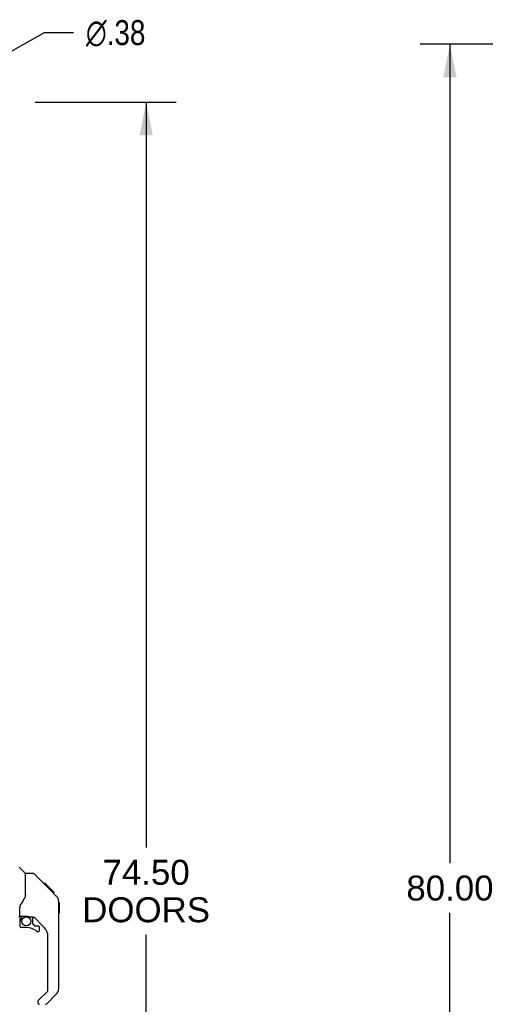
# Model space of a CAD drawing. Header units: inches. Extents: x 0 to 268, y 0 to 174.
# Tile 12 of 77: x 31 to 53, y 83 to 130. Entities that reach past the tile are written whole.
import ezdxf

# ---------------------------------------------------------------- set-up
doc = ezdxf.new("R2010")
doc.units = ezdxf.units.IN
doc.header["$LTSCALE"] = 14.749625
doc.header["$MEASUREMENT"] = 0
doc.layers.get('0').update_dxf_attribs({"linetype": 'CONTINUOUS'})
for name, color, linetype in [('DIMENSIONS', 7, 'CONTINUOUS'), ('LEFTHAND_DOOR_ASSEMBLY', 7, 'CONTINUOUS'), ('RIGHTHAND_DOOR_ASSEMBLY', 7, 'CONTINUOUS')]:
    doc.layers.add(name, color=color, linetype=linetype)
doc.styles.get("Standard").update_dxf_attribs({"font": 'arial.ttf'})
doc.styles.add('TEXTSTYLE_1', font='gdt', dxfattribs={"width": 0.8})
doc.dimstyles.new('DIMSTYLE_1', dxfattribs={"dimtxt": 1.183125, "dimasz": 1.5775, "dimexe": 0.09, "dimexo": 0.07, "dimgap": 0.0375, "dimtad": 0, "dimtih": 1, "dimtoh": 1, "dimzin": 4, "dimdsep": 46, "dimtxsty": 'Standard', "dimblk": '_FILLED', "dimblk1": '_FILLED', "dimblk2": '_FILLED', "dimcen": 0.09, "dimadec": 3, "dimazin": 1, "dimtfac": 1, "dimtdec": 3, "dimtofl": 0, "dimtmove": 0, "dimatfit": 3, "dimldrblk": '_FILLED', "dimfxl": 0, "dimtolj": 1, "dimtzin": 4, "dimarcsym": 0})
doc.dimstyles.new('DIMSTYLE_2', dxfattribs={"dimtxt": 1.183125, "dimasz": 1.5775, "dimexe": 0.09, "dimexo": 0.07, "dimgap": 0.09, "dimtad": 0, "dimtih": 1, "dimtoh": 1, "dimzin": 4, "dimdsep": 46, "dimtxsty": 'Standard', "dimblk": '_FILLED', "dimblk1": '_FILLED', "dimblk2": '_FILLED', "dimcen": 0.09, "dimadec": 3, "dimazin": 1, "dimtfac": 1, "dimtdec": 3, "dimtofl": 0, "dimtmove": 0, "dimatfit": 1, "dimldrblk": '_FILLED', "dimfxl": 0, "dimtolj": 1, "dimtzin": 4, "dimarcsym": 0})

# ---------------------------------------------------------------- blocks, each defined once
blk = doc.blocks.new('_FILLED')
at = {"color": 0, "linetype": 'ByBlock'}
blk.add_solid([(0, 0), (-1, 0.2), (-1, -0.2)], dxfattribs=at)
blk = doc.blocks.new('*D9')
at = {"layer": 'DIMENSIONS', "color": 2, "linetype": 'Continuous'}
for p, q in [((31.472, 125.657), (38.146, 125.657)), ((36.727, 125.657), (36.727, 90.335)), ((36.727, 51.157), (36.727, 86.194)), ((31.472, 51.157), (38.146, 51.157))]:
    blk.add_line(p, q, dxfattribs=at)
at = {"layer": 'DIMENSIONS', "color": 2, "linetype": 'Continuous', "xscale": 1.5775, "yscale": 1.5775, "zscale": 1.5775}
for p, rotation in [((36.727, 125.657), 90), ((36.727, 51.157), 270)]:
    blk.add_blockref('_FILLED', p, dxfattribs=dict(at, rotation=rotation))
at = {"layer": 'DIMENSIONS', "color": 2, "linetype": 'Continuous', "insert": (36.727, 89.744), "char_height": 1.1831, "width": 6.05197, "attachment_point": 2, "line_spacing_factor": 0.9}
blk.add_mtext('74.50\\PDOORS', dxfattribs=at)
blk = doc.blocks.new('*D18')
at = {"layer": 'DIMENSIONS', "color": 2, "linetype": 'Continuous'}
for p, q in [((53.166, 128.407), (49.713, 128.407)), ((51.132, 128.407), (51.132, 89.59)), ((51.132, 48.407), (51.132, 87.224)), ((53.166, 48.407), (49.713, 48.407))]:
    blk.add_line(p, q, dxfattribs=at)
at = {"layer": 'DIMENSIONS', "color": 2, "linetype": 'Continuous', "xscale": 1.5775, "yscale": 1.5775, "zscale": 1.5775}
for p, rotation in [((51.132, 128.407), 90), ((51.132, 48.407), 270)]:
    blk.add_blockref('_FILLED', p, dxfattribs=dict(at, rotation=rotation))
at = {"layer": 'DIMENSIONS', "color": 2, "linetype": 'Continuous', "insert": (51.132, 88.999), "char_height": 1.1831, "width": 4.13434, "attachment_point": 2, "line_spacing_factor": 0.9}
blk.add_mtext('80.00', dxfattribs=at)
blk = doc.blocks.new('*D22')
at = {"layer": 'DIMENSIONS', "color": 2, "linetype": 'Continuous'}
for p, q in [((28.845, 127.249), (31.903, 128.954)), ((31.903, 128.954), (33.283, 128.954))]:
    blk.add_line(p, q, dxfattribs=at)
at = {"layer": 'DIMENSIONS', "color": 2, "linetype": 'Continuous', "xscale": 1.5775, "yscale": 1.5775, "zscale": 1.5775, "rotation": 209.1540166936}
blk.add_blockref('_FILLED', (28.845, 127.249), dxfattribs=at)
at = {"layer": 'DIMENSIONS', "color": 2, "linetype": 'Continuous', "insert": (33.875, 129.546), "char_height": 1.18312, "width": 3.87338, "attachment_point": 1, "line_spacing_factor": 0.9, "style": 'TEXTSTYLE_1'}
blk.add_mtext('{\\fgdt;n}\\fArial;.38', dxfattribs=at)

msp = doc.modelspace()

# ---------------------------------------------------------------- linework, layer by layer
at = {"layer": 'LEFTHAND_DOOR_ASSEMBLY', "color": 7, "linetype": 'Continuous'}
for p, q in [((31.002, 89.102), (30.705, 89.4)), ((31.369, 89.096), (31.008, 89.096)), ((31.008, 87.992), (31.008, 89.096)), ((32.19, 88.308), (31.425, 89.073)), ((31.946, 88.619), (31.879, 88.619)), ((31.953, 88.611), (31.887, 88.611)), ((31.963, 88.602), (31.896, 88.602)), ((31.97, 88.595), (31.903, 88.595)), ((31.978, 88.587), (31.911, 88.587)), ((31.997, 88.567), (31.93, 88.567)), ((31.946, 88.619), (32.273, 88.292)), ((32.02, 88.545), (31.953, 88.545)), ((32.043, 88.521), (31.976, 88.521)), ((32.067, 88.498), (32, 88.498)), ((32.091, 88.474), (32.024, 88.474)), ((32.114, 88.45), (32.047, 88.45)), ((32.107, 88.391), (32.063, 88.435)), ((32.136, 88.428), (32.07, 88.428)), ((32.157, 88.408), (32.09, 88.408)), ((32.174, 88.391), (32.107, 88.391)), ((32.187, 88.378), (32.12, 88.378)), ((32.191, 88.373), (32.124, 88.373)), ((32.193, 88.371), (32.126, 88.371)), ((32.194, 88.371), (32.127, 88.371)), ((32.194, 88.37), (32.128, 88.37)), ((32.197, 88.368), (32.13, 88.368)), ((32.201, 88.363), (32.135, 88.363)), ((32.207, 88.357), (32.141, 88.357)), ((32.221, 88.344), (32.154, 88.344)), ((32.189, 88.308), (32.163, 88.335)), ((32.236, 88.329), (32.169, 88.329)), ((32.244, 88.321), (32.177, 88.321)), ((32.251, 88.314), (32.184, 88.314)), ((32.189, 88.308), (32.468, 88.029)), ((32.263, 88.302), (32.196, 88.302)), ((32.268, 88.297), (32.201, 88.297)), ((32.271, 88.293), (32.204, 88.293)), ((32.273, 88.292), (32.206, 88.292)), ((32.272, 88.292), (32.206, 88.292)), ((32.273, 88.291), (32.206, 88.291)), ((32.362, 88.203), (32.273, 88.291)), ((31.008, 88.054), (30.987, 87.996)), ((32.291, 88.207), (32.357, 88.207)), ((32.359, 88.205), (32.292, 88.205)), ((32.362, 88.203), (32.295, 88.203)), ((32.583, 87.752), (32.582, 87.782)), ((32.583, 83.649), (32.583, 87.752)), ((30.732, 87.069), (30.732, 87.475)), ((32.602, 87.701), (32.583, 87.721)), ((32.602, 87.701), (32.602, 87.224)), ((30.732, 86.852), (30.732, 86.614)), ((30.752, 87.071), (31.047, 87.071)), ((30.79, 86.991), (30.87, 87.071)), ((30.796, 86.985), (30.793, 86.988)), ((30.8, 86.981), (30.796, 86.985)), ((30.804, 86.977), (30.8, 86.981)), ((31.32, 87.029), (31.232, 87.029)), ((31.362, 86.698), (31.362, 87.024)), ((31.898, 86.533), (31.397, 87.034)), ((32.602, 87.224), (32.583, 87.205)), ((31.047, 86.535), (30.811, 86.535)), ((31.366, 86.689), (31.438, 86.617)), ((31.446, 86.614), (31.599, 86.614)), ((31.677, 86.416), (31.677, 86.535)), ((32.071, 83.563), (32.071, 86.115)), ((31.612, 83.072), (32.048, 83.508)), ((32.467, 83.371), (32.015, 82.918)), ((31.599, 83.039), (31.599, 82.974))]:
    msp.add_line(p, q, dxfattribs=at)
for points in [[(31.425, 89.073), (31.417, 89.08), (31.409, 89.086), (31.399, 89.09), (31.39, 89.093), (31.379, 89.095), (31.369, 89.096)], [(32.163, 88.335), (32.149, 88.348), (32.107, 88.391)], [(30.987, 87.996), (30.957, 87.928), (30.92, 87.857), (30.878, 87.785), (30.831, 87.712), (30.786, 87.646)], [(32.583, 87.752), (32.582, 87.782), (32.576, 87.823), (32.567, 87.863), (32.553, 87.902), (32.535, 87.939), (32.513, 87.975), (32.488, 88.007), (32.468, 88.029)], [(30.786, 87.646), (30.774, 87.629), (30.759, 87.6), (30.747, 87.568), (30.738, 87.534), (30.733, 87.5), (30.732, 87.475)], [(30.804, 86.977), (30.795, 86.967), (30.786, 86.956), (30.779, 86.944), (30.772, 86.932), (30.766, 86.919), (30.761, 86.906), (30.757, 86.893), (30.755, 86.879), (30.753, 86.866), (30.752, 86.852)], [(30.793, 86.988), (30.792, 86.989), (30.791, 86.99), (30.79, 86.991), (30.79, 86.991)], [(31.047, 87.071), (31.055, 87.07), (31.075, 87.069), (31.095, 87.067), (31.115, 87.063), (31.135, 87.059), (31.153, 87.053), (31.169, 87.048), (31.183, 87.043), (31.195, 87.039), (31.205, 87.035), (31.215, 87.032), (31.223, 87.03), (31.231, 87.029), (31.232, 87.029)]]:
    msp.add_lwpolyline(points, dxfattribs=at)
msp.add_circle((31.047, 86.83), 0.217, dxfattribs=at)
for centre, radius, start, end in [((30.988, 89.088), 0.0197, 0, 45), ((32.15, 87.736), 0.433, 42.2386, 42.7273), ((30.693, 87.069), 0.0394, 270, 360), ((30.752, 87.09), 0.0197, 180, 270), ((30.929, 86.852), 0.197, 135, 180), ((31.32, 86.832), 0.197, 45, 90), ((30.811, 86.614), 0.0787, 180, 270), ((31.047, 85.748), 0.787, 50.4788, 90), ((31.374, 86.698), 0.0118, 180, 225), ((31.446, 86.626), 0.0118, 225, 270), ((31.599, 86.416), 0.0787, 230.4788, 360), ((31.599, 86.535), 0.0787, 0, 90), ((31.48, 86.115), 0.591, 0, 45), ((31.992, 83.563), 0.0787, 315, 360), ((32.189, 83.649), 0.394, 315, 360), ((31.646, 83.039), 0.0472, 135, 180), ((31.677, 82.974), 0.0787, 180, 270), ((31.96, 82.974), 0.0787, 270, 315)]:
    msp.add_arc(centre, radius, start, end, dxfattribs=at)
at = {"layer": 'RIGHTHAND_DOOR_ASSEMBLY', "color": 7, "linetype": 'Continuous'}
for centre, radius, start, end in [((32.15, 87.736), 0.433, 42.2386, 42.7273), ((30.752, 87.09), 0.0197, 180, 270), ((30.929, 86.852), 0.197, 135, 180), ((30.811, 86.614), 0.0787, 180, 270), ((31.599, 86.416), 0.0787, 230.4788, 360), ((31.599, 86.535), 0.0787, 0, 90), ((32.189, 83.649), 0.394, 315, 360), ((31.677, 82.974), 0.0787, 192.3536, 270)]:
    msp.add_arc(centre, radius, start, end, dxfattribs=at)

# ---------------------------------------------------------------- dimensions: what is measured, and where the dimension line sits
at = {"layer": 'DIMENSIONS', "color": 2, "linetype": 'Continuous'}
dim = msp.add_diameter_dim_2p(p1=(28.845, 127.2485), p2=(28.5175, 127.0658), text='%%c<>', dimstyle='DIMSTYLE_2', override={"dimpost": '<>'}, dxfattribs=at)
dim.commit()
dim.dimension.update_dxf_attribs({"geometry": '*D22', "text_midpoint": (35.8114, 128.9542), "dimtype": 163})
dim = msp.add_linear_dim(base=(51.132, 48.407), p1=(53.236, 128.407), p2=(53.236, 48.407), angle=270, dimstyle='DIMSTYLE_1', dxfattribs=at)
dim.commit()
dim.dimension.update_dxf_attribs({"geometry": '*D18', "text_midpoint": (51.125, 88.401), "dimtype": 160})
dim = msp.add_linear_dim(base=(36.727, 51.157), p1=(31.402, 125.657), p2=(31.402, 51.157), angle=270, text='<>\\PDOORS', dimstyle='DIMSTYLE_1', dxfattribs=at)
dim.commit()
dim.dimension.update_dxf_attribs({"geometry": '*D9', "text_midpoint": (36.727, 88.265), "dimtype": 160})

doc.saveas('drawing.dxf')
